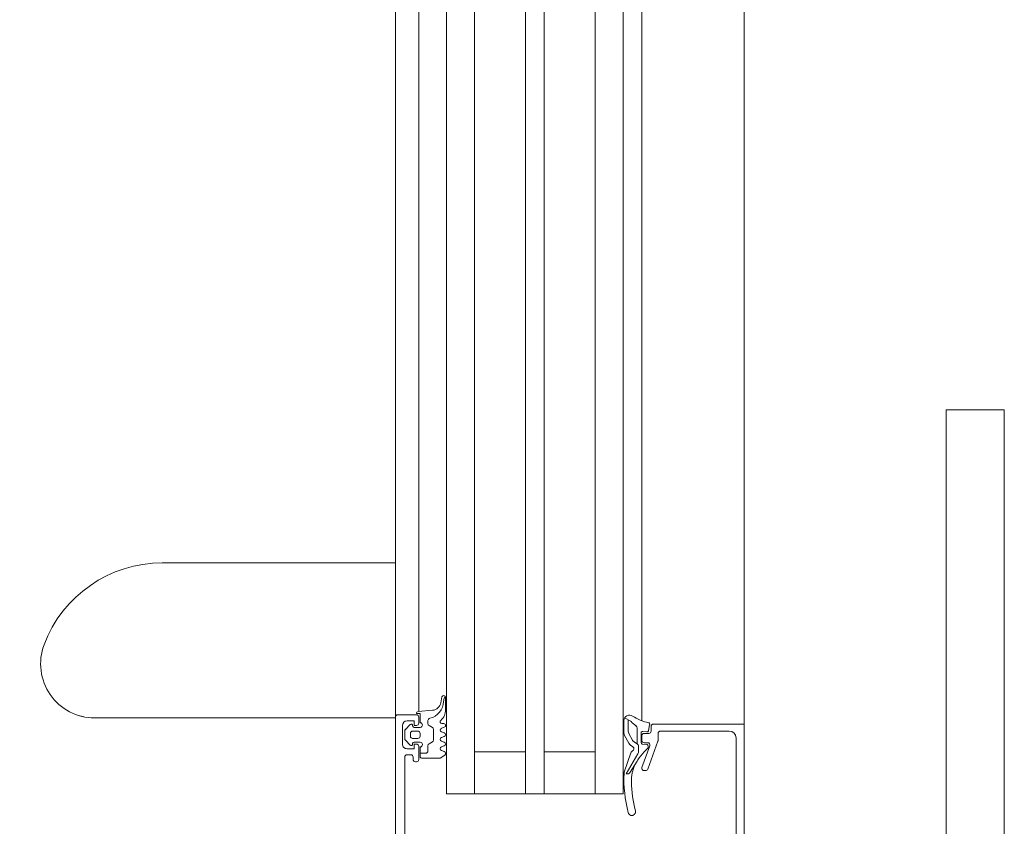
# Model space of a CAD drawing. Header units: millimetres. Extents: x -5460 to 47962, y 30005 to 103451.
# Tile 22 of 192: x 9838 to 10050, y 44004 to 44178. Entities that reach past the tile are written whole.
import ezdxf

# ---------------------------------------------------------------- set-up
doc = ezdxf.new("R2010")
doc.units = ezdxf.units.MM
doc.linetypes.add('ADSK_Штрих', pattern=[300, 200, -100])
doc.linetypes.add('Штрих', pattern=[635, 317.5, -317.5])
doc.layers.add('A-DETL-GENF-OTLN', color=7, linetype='Continuous', lineweight=9)
doc.layers.add('A-DOOR-____-OTLN', color=7, linetype='Continuous', lineweight=9)
doc.layers.add('A-DOOR-____-HDLN', color=5, linetype='ADSK_Штрих', lineweight=18, true_color=0x0000ff)

# ---------------------------------------------------------------- blocks, each defined once
blk = doc.blocks.new('АРФ_Дверь_Из_01 - Витраж ост_EI_Л_-9417210-ВКК_01_К1_З_ЭОМ_кабель_')
at = {"layer": 'A-DETL-GENF-OTLN', "color": 253, "true_color": 0xaaaaaa}
for p, q in [((-612.5, 66), (612.5, 66)), ((402.5, 44), (-402.5, 44)), ((402.5, 40), (-402.5, 40)), ((402.5, 34), (-402.5, 34)), ((402.5, 23), (-402.5, 23)), ((402.5, 19), (-402.5, 19)), ((402.5, 8), (-402.5, 8)), ((402.5, 2), (-402.5, 2)), ((402.5, -4), (-402.5, -4)), ((603.5, -9), (-603.5, -9))]:
    blk.add_line(p, q, dxfattribs=at)
at = {"layer": 'A-DOOR-____-HDLN', "color": 161, "linetype": 'Штрих', "true_color": 0xaaaaff}
blk.add_arc((-574.5, -19), 1134.4, 298.03042, 0, dxfattribs=at)
at = {"layer": 'A-DOOR-____-OTLN', "color": 253, "true_color": 0xaaaaaa}
for p, q in [((374.93, 122), (374.93, 109.5)), ((382.84, 122), (504.5, 122)), ((504.5, 109.5), (382.84, 109.5)), ((444, 66), (395, 66)), ((445.5, 64.3), (468.6, 64.3)), ((444, 48), (444, 62.8)), ((446.01, 47.5), (444.5, 47.5)), ((452.17, 45.29), (446.18, 47.47)), ((443.96, 45.42), (442.57, 45.69)), ((443, 46), (444, 46)), ((444.09, 44.19), (444.2, 45.09)), ((444.5, 45.5), (444.5, 44.5)), ((446.5, 44.5), (446.5, 45.26)), ((446.92, 45.14), (446.79, 44.11)), ((447.17, 45.73), (451.83, 44.03)), ((447.49, 45.4), (447.22, 45.4)), ((452.5, 44.5), (452.5, 44.82)), ((441.79, 44), (395, 44)), ((446.49, 43.85), (444.39, 43.85)), ((445, 44), (446, 44)), ((447.4, 43.29), (448.37, 43.29)), ((448.88, 43.15), (453.17, 40.63)), ((452.86, 41.53), (450.47, 42.97)), ((441.9, 41.61), (441.16, 40.31)), ((441.6, 41.08), (443.84, 41.08)), ((444.66, 41.29), (445.84, 41.93)), ((444.94, 40.3), (446.61, 41.21)), ((447, 41.55), (447.4, 42.1)), ((448.7, 41.63), (452.84, 40.21)), ((441.72, 40.15), (444.37, 40.15)), ((395, 34), (457.5, 34)), ((395, 8), (457.5, 8)), ((436.76, 1.58), (436.49, 1.72)), ((436.66, 1.01), (437.92, 0.76)), ((439.41, 1.8), (436.74, 1.8)), ((442.4, 1.4), (442.4, 1)), ((443.41, 0.9), (443.19, 1.5)), ((444.41, 1.5), (444.19, 0.9)), ((445.41, 0.9), (445.19, 1.5)), ((446.41, 1.5), (446.19, 0.9)), ((447.41, 0.9), (447.19, 1.5)), ((448.41, 1.5), (448.19, 0.9)), ((439.53, -1.03), (439.8, -4.1)), ((442.39, -2), (441.74, -2)), ((443.23, -1.05), (442.82, -1.75)), ((445.9, -0.8), (443.66, -0.8)), ((446.73, -1.75), (446.33, -1.05)), ((448.28, -2), (447.17, -2)), ((439.78, -4), (395, -4)), ((442.3, -4), (441, -4)), ((443.2, -3.7), (443.2, -5)), ((444, -5.3), (444, -4.2)), ((444.5, -3.7), (445.1, -3.7)), ((445.6, -4.2), (445.6, -5.3)), ((446.4, -5), (446.4, -3.7)), ((450.1, -4), (447.3, -4)), ((447.4, -3.7), (449.5, -3.7)), ((448.78, -3.7), (448.78, -2.5)), ((440.5, -4.5), (440.5, -8.5)), ((442.59, -5.81), (443.63, -6.85)), ((442.9, -5.3), (442.8, -5.3)), ((445.1, -5.8), (444.5, -5.8)), ((445.97, -6.85), (447.01, -5.81)), ((446.8, -5.3), (446.7, -5.3)), ((449.1, -6.5), (449.1, -5.7)), ((449.6, -5.2), (450.1, -5.2)), ((450.6, -4.7), (450.6, -4.5)), ((446.8, -7.5), (442.8, -7.5)), ((443.98, -7), (445.62, -7)), ((469.6, -7), (449.6, -7)), ((441, -9), (395, -9)), ((407.83, -9), (407.83, -59.16)), ((441, -9), (559, -9)), ((441.17, -73.73), (441.17, -9))]:
    blk.add_line(p, q, dxfattribs=at)
at = {"layer": 'A-DOOR-____-OTLN', "color": 253, "true_color": 0xaaaaaa, "flags": 128}
for points in [[(375.09, 122), (374.93, 122), (375.09, 122), (375.53, 122), (376.27, 122), (377.25, 122), (378.45, 122), (379.81, 122), (381.3, 122), (382.84, 122)], [(382.84, 109.5), (381.3, 109.5), (379.81, 109.5), (378.45, 109.5), (377.25, 109.5), (376.27, 109.5), (375.53, 109.5), (375.09, 109.5), (374.93, 109.5), (375.09, 109.5)], [(471, 64.8), (472, 64.8), (472, 66), (442.5, 66), (442.5, 46.5)], [(446.39, 42.41), (446.77, 43.03), (443.41, 43.03)], [(395, 40), (457.5, 40), (457.5, 2), (395, 2)], [(448.5, 34), (448.5, 23), (457.5, 23), (395, 23)], [(448.5, 8), (448.5, 19), (457.5, 19), (395, 19)], [(449.8, -3.4), (449.8, 0.6), (449.15, 1.6)], [(440.2, -4.5), (440.2, -3.7), (442.2, -3.7)], [(441.8, -6.5), (441.8, -5), (442.8, -5), (442.8, -4.5)], [(446.8, -4.5), (446.8, -5), (447.8, -5), (447.8, -6.5)]]:
    blk.add_lwpolyline(points, dxfattribs=at)
at = {"layer": 'A-DOOR-____-OTLN', "color": 253, "true_color": 0xaaaaaa}
for centre, radius, start, end in [((445.5, 62.8), 1.5, 90, 180), ((444.5, 48), 0.5, 180, 270), ((446.01, 47), 0.5, 70, 90), ((432.9, 47.34), 9.5, 325.949, 348.5732), ((442.5, 45.4), 0.3, 77.6435, 168.5732), ((443, 46.5), 0.5, 180, 270), ((443.9, 45.13), 0.3, 351.882, 79.0059), ((444, 45.5), 0.5, 0, 90), ((445, 44.5), 0.5, 180, 270), ((446, 44.5), 0.5, 270, 0), ((447, 45.26), 0.5, 70, 180), ((447.22, 45.1), 0.3, 90, 172.9436), ((447.49, 45.1), 0.3, 40.8482, 90), ((456.41, 52.82), 11.5, 220.8482, 242.8303), ((452, 44.5), 0.5, 250, 0), ((452, 44.82), 0.5, 0, 70), ((429.13, 53.98), 17.77, 316.2734, 320.8645), ((443.41, 42.43), 0.6, 90, 146.6979), ((444.39, 44.15), 0.3, 172.7923, 270), ((445.03, 43.42), 1.7, 298.5366, 323.5366), ((446.49, 44.15), 0.3, 270, 352.9436), ((447.34, 42.53), 0.764, 85.7355, 150.0671), ((448.37, 42.29), 1, 59.6164, 90), ((454.72, 49.75), 8, 243.6139, 271.5286), ((454.18, 70.09), 28.34, 271.5223, 284.2144), ((461.35, 41.84), 0.8, 283.4704, 105.301), ((441.76, 41.35), 1.2, 145.949, 268.0077), ((442.25, 41.41), 0.4, 134.9639, 150.3746), ((443.84, 42.78), 1.7, 269.9272, 298.5366), ((444.37, 41.35), 1.2, 269.9961, 298.6334), ((446.03, 42.26), 1.2, 298.6334, 323.6334), ((447.8, 41.8), 0.5, 26.9556, 143.6334), ((448.96, 42.39), 0.8, 206.9556, 250.9899), ((452.47, 40.89), 0.75, 339.9851, 58.8937), ((454.17, 70.09), 29.94, 267.8817, 284.2277), ((453.1, 40.97), 0.8, 250.9899, 267.8894), ((436.74, 1.4), 0.4, 89.9191, 258.9894), ((437.99, 4.78), 3.43, 248.9463, 264.3989), ((437.53, -2.44), 3.81, 12.6599, 88.1005), ((437.54, -1.2), 2, 5.0082, 78.9975), ((439.41, -1.2), 3, 40.3198, 90.0013), ((442, 1), 0.4, 220.3208, 0), ((442.8, 1.4), 0.4, 14.9997, 180.0002), ((443.8, 1), 0.4, 195.0002, 344.9998), ((444.8, 1.4), 0.4, 14.9996, 165.0004), ((445.8, 1), 0.4, 195.0002, 344.9998), ((446.8, 1.4), 0.4, 14.9996, 165.0004), ((447.8, 1), 0.4, 195.0002, 344.9998), ((448.8, 1.4), 0.4, 29.9997, 165.0005), ((441.74, -1.5), 0.5, 192.1266, 270), ((442.39, -1.5), 0.5, 270, 330), ((443.66, -1.3), 0.5, 90, 150), ((445.9, -1.3), 0.5, 30, 90), ((447.17, -1.5), 0.5, 210, 270), ((448.28, -2.5), 0.5, 0, 90), ((440.2, -4.1), 0.4, 180.0006, 269.9999), ((441, -4.5), 0.5, 90, 180), ((442.7, -3.7), 0.5, 0, 180), ((442.3, -4.5), 0.5, 360, 90), ((444.5, -4.2), 0.5, 89.9989, 180.0011), ((445.1, -4.2), 0.5, 359.9989, 90.0011), ((446.9, -3.7), 0.5, 0.0006, 180.0006), ((447.3, -4.5), 0.5, 90, 180), ((449.5, -3.4), 0.3, 270, 360), ((450.1, -4.5), 0.5, 360, 90), ((442.8, -5.6), 0.3, 90.0055, 224.9966), ((442.9, -5), 0.3, 270, 0), ((444.5, -5.3), 0.5, 179.9979, 270.0021), ((445.1, -5.3), 0.5, 269.9979, 0.0021), ((446.7, -5), 0.3, 180, 270), ((446.8, -5.6), 0.3, 314.9981, 90.0001), ((449.6, -5.7), 0.5, 90, 180), ((450.1, -4.7), 0.5, 270, 0), ((442.8, -6.5), 1, 180, 270), ((443.98, -6.5), 0.5, 224.9798, 270), ((445.62, -6.5), 0.5, 270, 315.0277), ((446.8, -6.5), 1, 270, 0), ((449.6, -6.5), 0.5, 180, 270), ((441, -8.5), 0.5, 180, 270), ((435.01, -59.16), 27.18, 180, 249.4572), ((429.55, -73.73), 11.62, 249.4572, 360), ((429.55, -73.73), 11.62, 332.3643, 360)]:
    blk.add_arc(centre, radius, start, end, dxfattribs=at)
blk = doc.blocks.new('Наметкина 10_РД_АРФ_К1_R21_rvt-1-ВКК_01_К1_З_ЭОМ_кабель_')
at = {"layer": 'A-DOOR-____-OTLN', "color": 253, "lineweight": 9, "true_color": 0xaaaaaa, "rotation": 269.9999999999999}
blk.add_blockref('АРФ_Дверь_Из_01 - Витраж ост_EI_Л_-9417210-ВКК_01_К1_З_ЭОМ_кабель_', (7950, 43587.5), dxfattribs=at)

msp = doc.modelspace()

# ---------------------------------------------------------------- block references
at = {"lineweight": 5}
msp.add_blockref('Наметкина 10_РД_АРФ_К1_R21_rvt-1-ВКК_01_К1_З_ЭОМ_кабель_', (1977.65, 881.21), dxfattribs=at)

doc.saveas('drawing.dxf')
